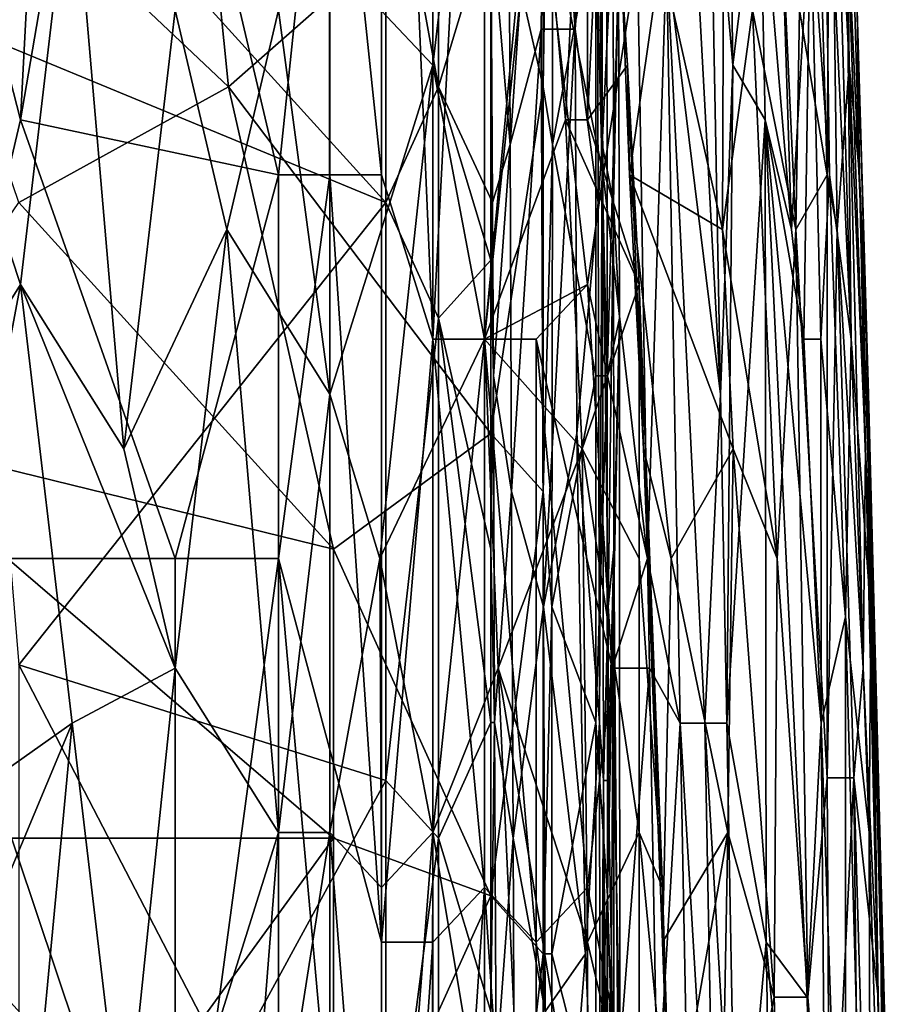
# Model space of a CAD drawing. Extents: x -0.375 to 0.375, y -0.309 to 0.309.
# Tile 153 of 226: x 0.24 to 0.276, y -0.061 to -0.021. Entities that reach past the tile are written whole.
import ezdxf

# ---------------------------------------------------------------- set-up
doc = ezdxf.new("R2010")
doc.units = 0

msp = doc.modelspace()

# ---------------------------------------------------------------- linework, layer by layer
for points in [[(0.256707, -0.033848, 0.446099), (0.254602, 0.015376, 0.445634), (0.256707, 0.022088, 0.446186)], [(0.256707, -0.033848, 0.446099), (0.256707, 0.022088, 0.446186), (0.258811, 0.006426, 0.446942)], [(0.23987, -0.024899, 0.444661), (0.233556, -0.000287, 0.444595), (0.241974, 0.015376, 0.444678)], [(0.23987, -0.024899, 0.444661), (0.241974, 0.015376, 0.444678), (0.244079, -0.000287, 0.444739)], [(0.254602, -0.027136, 0.445601), (0.252498, -0.006999, 0.445255), (0.254602, 0.015376, 0.445634)], [(0.254602, -0.027136, 0.445601), (0.254602, 0.015376, 0.445634), (0.256707, -0.033848, 0.446099)], [(0.261211, -0.023549, 0.354463), (0.259069, -0.014114, 0.354035), (0.261211, 0.007113, 0.354448)], [(0.261211, -0.023549, 0.354463), (0.261211, 0.007113, 0.354448), (0.261606, 0.002396, 0.354816)], [(0.258811, -0.033848, 0.446803), (0.256707, -0.033848, 0.446099), (0.258811, 0.006426, 0.446942)], [(0.258811, -0.033848, 0.446803), (0.258811, 0.006426, 0.446942), (0.260916, -0.013711, 0.448143)], [(0.270039, -0.013711, 0.463954), (0.270205, 0.006426, 0.46589), (0.271347, -0.029373, 0.467826)], [(0.271347, -0.029373, 0.467826), (0.270205, 0.006426, 0.46589), (0.272114, -0.015949, 0.473633)], [(0.273701, -0.022661, 0.510411), (0.272845, 0.006426, 0.508475), (0.272924, -0.006999, 0.512346)], [(0.273481, -0.004761, 0.504604), (0.272845, 0.006426, 0.508475), (0.273701, -0.022661, 0.510411)], [(0.261587, -0.025907, 0.354816), (0.261211, -0.023549, 0.354463), (0.261606, 0.002396, 0.354816)], [(0.262514, -0.02119, 0.405209), (0.262119, 0.002396, 0.409085), (0.261325, -0.00468, 0.420714)], [(0.261606, 0.002396, 0.354816), (0.263352, -0.016473, 0.357379), (0.261587, -0.025907, 0.354816)], [(0.26339, -0.009397, 0.39358), (0.262119, 0.002396, 0.409085), (0.262514, -0.02119, 0.405209)], [(0.272642, -0.009236, 0.47944), (0.272748, 0.001951, 0.485247), (0.273782, -0.033848, 0.485247)], [(0.273782, -0.033848, 0.485247), (0.272748, 0.001951, 0.485247), (0.273588, -0.015949, 0.491054)], [(0.235661, -0.042798, 0.444602), (0.233556, -0.000287, 0.444595), (0.23987, -0.024899, 0.444661)], [(0.23987, -0.024899, 0.444661), (0.244079, -0.000287, 0.444739), (0.250393, -0.027136, 0.445072)], [(0.250393, -0.027136, 0.445072), (0.244079, -0.000287, 0.444739), (0.252498, -0.006999, 0.445255)], [(0.267977, -0.011474, 0.458147), (0.268611, -0.000287, 0.460083), (0.26895, -0.022661, 0.460083)], [(0.26895, -0.022661, 0.460083), (0.268611, -0.000287, 0.460083), (0.270039, -0.013711, 0.463954)], [(0.272802, -0.027136, 0.518153), (0.272026, -0.000287, 0.516218), (0.271672, -0.020424, 0.522025)], [(0.272924, -0.006999, 0.512346), (0.272026, -0.000287, 0.516218), (0.272802, -0.027136, 0.518153)], [(0.248362, -0.023549, 0.354142), (0.233371, -0.009397, 0.354238), (0.24622, -0.002322, 0.354155)], [(0.248362, -0.023549, 0.354142), (0.24622, -0.002322, 0.354155), (0.259069, -0.014114, 0.354035)], [(0.256707, -0.022661, 0.548109), (0.258811, -0.004761, 0.544922), (0.256707, -0.006999, 0.546998)], [(0.258811, -0.004761, 0.544922), (0.256707, -0.022661, 0.548109), (0.258811, -0.033848, 0.547035)], [(0.260916, -0.011474, 0.543231), (0.258811, -0.004761, 0.544922), (0.258811, -0.033848, 0.547035)], [(0.259857, -0.025907, 0.443972), (0.259767, -0.00468, 0.443972), (0.259069, -0.016473, 0.447879)], [(0.261325, -0.00468, 0.420714), (0.259767, -0.00468, 0.443972), (0.259857, -0.025907, 0.443972)], [(0.261117, -0.02119, 0.424591), (0.261325, -0.00468, 0.420714), (0.259857, -0.025907, 0.443972)], [(0.262514, -0.02119, 0.405209), (0.261325, -0.00468, 0.420714), (0.261117, -0.02119, 0.424591)], [(0.273481, -0.004761, 0.504604), (0.273701, -0.022661, 0.510411), (0.274124, -0.027136, 0.506539)], [(0.273481, -0.004761, 0.504604), (0.274124, -0.027136, 0.506539), (0.274025, -0.020424, 0.500732)], [(0.244079, -0.016473, 0.449758), (0.237654, -0.007039, 0.449758), (0.237654, -0.02119, 0.449765)], [(0.250393, -0.027136, 0.445072), (0.252498, -0.006999, 0.445255), (0.252498, -0.027136, 0.44528)], [(0.256707, -0.022661, 0.548109), (0.256707, -0.006999, 0.546998), (0.252484, -0.018186, 0.55106)], [(0.252498, -0.027136, 0.44528), (0.252498, -0.006999, 0.445255), (0.254602, -0.027136, 0.445601)], [(0.256928, -0.023549, 0.449644), (0.256928, -0.007039, 0.449604), (0.254786, -0.011756, 0.449794)], [(0.256928, -0.023549, 0.449644), (0.259069, -0.016473, 0.447879), (0.256928, -0.007039, 0.449604)], [(0.260916, -0.011474, 0.543231), (0.262112, -0.024899, 0.543317), (0.263021, -0.006999, 0.541895)], [(0.263021, -0.006999, 0.541895), (0.262112, -0.024899, 0.543317), (0.263021, -0.024899, 0.542777)], [(0.263021, -0.024899, 0.542777), (0.263758, -0.009236, 0.541381), (0.263021, -0.006999, 0.541895)], [(0.273212, -0.029373, 0.516218), (0.272924, -0.006999, 0.512346), (0.272802, -0.027136, 0.518153)], [(0.273701, -0.022661, 0.510411), (0.272924, -0.006999, 0.512346), (0.273212, -0.029373, 0.516218)], [(0.264648, -0.022661, 0.541381), (0.263758, -0.009236, 0.541381), (0.263021, -0.024899, 0.542777)], [(0.264466, -0.020424, 0.539446), (0.263758, -0.009236, 0.541381), (0.264648, -0.022661, 0.541381)], [(0.272114, -0.015949, 0.473633), (0.272642, -0.009236, 0.47944), (0.272892, -0.027136, 0.477504)], [(0.272892, -0.027136, 0.477504), (0.272642, -0.009236, 0.47944), (0.273782, -0.033848, 0.485247)], [(0.239795, -0.028266, 0.354153), (0.233371, -0.009397, 0.354238), (0.248362, -0.023549, 0.354142)], [(0.263449, -0.028266, 0.39358), (0.26339, -0.009397, 0.39358), (0.262514, -0.02119, 0.405209)], [(0.26362, -0.025907, 0.389703), (0.263598, -0.011756, 0.389703), (0.26339, -0.009397, 0.39358)], [(0.26362, -0.025907, 0.389703), (0.26339, -0.009397, 0.39358), (0.263449, -0.028266, 0.39358)], [(0.262112, -0.024899, 0.543317), (0.260916, -0.011474, 0.543231), (0.258811, -0.033848, 0.547035)], [(0.263427, -0.011474, 0.450405), (0.263657, -0.027136, 0.450405), (0.260916, -0.013711, 0.448143)], [(0.263657, -0.027136, 0.450405), (0.263427, -0.011474, 0.450405), (0.26505, -0.018186, 0.45234)], [(0.267116, -0.011474, 0.456212), (0.268448, -0.036086, 0.458147), (0.266234, -0.018186, 0.454276)], [(0.268448, -0.036086, 0.458147), (0.267116, -0.011474, 0.456212), (0.267977, -0.011474, 0.458147)], [(0.268448, -0.036086, 0.458147), (0.267977, -0.011474, 0.458147), (0.26895, -0.022661, 0.460083)], [(0.271518, -0.029373, 0.52396), (0.270685, -0.011474, 0.52396), (0.269756, -0.020424, 0.527832)], [(0.270685, -0.011474, 0.52396), (0.271518, -0.029373, 0.52396), (0.271672, -0.020424, 0.522025)], [(0.254786, -0.028266, 0.449802), (0.254786, -0.011756, 0.449794), (0.244079, -0.016473, 0.449758)], [(0.254786, -0.028266, 0.449802), (0.256928, -0.023549, 0.449644), (0.254786, -0.011756, 0.449794)], [(0.263818, -0.035342, 0.358692), (0.263352, -0.016473, 0.357379), (0.26381, -0.011756, 0.358692)], [(0.264064, -0.016473, 0.366445), (0.263598, -0.011756, 0.389703), (0.26362, -0.025907, 0.389703)], [(0.263818, -0.035342, 0.358692), (0.26381, -0.011756, 0.358692), (0.264279, -0.018832, 0.362569)], [(0.23987, -0.031611, 0.558048), (0.241974, -0.013711, 0.556116), (0.236162, -0.020424, 0.558802)], [(0.23987, -0.031611, 0.558048), (0.244079, -0.038323, 0.556684), (0.241974, -0.013711, 0.556116)], [(0.244079, -0.038323, 0.556684), (0.246184, -0.020424, 0.554732), (0.241974, -0.013711, 0.556116)], [(0.263021, -0.031611, 0.449672), (0.258811, -0.033848, 0.446803), (0.260916, -0.013711, 0.448143)], [(0.260916, -0.013711, 0.448143), (0.263657, -0.027136, 0.450405), (0.263021, -0.031611, 0.449672)], [(0.268531, -0.029373, 0.531703), (0.268587, -0.013711, 0.529767), (0.266006, -0.018186, 0.535574)], [(0.268587, -0.013711, 0.529767), (0.268531, -0.029373, 0.531703), (0.269756, -0.020424, 0.527832)], [(0.270039, -0.013711, 0.463954), (0.270275, -0.024899, 0.463954), (0.26895, -0.022661, 0.460083)], [(0.270275, -0.024899, 0.463954), (0.270039, -0.013711, 0.463954), (0.271347, -0.029373, 0.467826)], [(0.259069, -0.0377, 0.354032), (0.248362, -0.023549, 0.354142), (0.259069, -0.014114, 0.354035)], [(0.259069, -0.0377, 0.354032), (0.259069, -0.014114, 0.354035), (0.261211, -0.023549, 0.354463)], [(0.271347, -0.029373, 0.467826), (0.272114, -0.015949, 0.473633), (0.271842, -0.033848, 0.469761)], [(0.271842, -0.033848, 0.469761), (0.272114, -0.015949, 0.473633), (0.272545, -0.033848, 0.473633)], [(0.272114, -0.015949, 0.473633), (0.272892, -0.027136, 0.477504), (0.272545, -0.033848, 0.473633)], [(0.27441, -0.033848, 0.498797), (0.273588, -0.015949, 0.491054), (0.274025, -0.020424, 0.500732)], [(0.273588, -0.015949, 0.491054), (0.27441, -0.033848, 0.498797), (0.274576, -0.045036, 0.494925)], [(0.273782, -0.033848, 0.485247), (0.273588, -0.015949, 0.491054), (0.274576, -0.045036, 0.494925)], [(0.237654, -0.02119, 0.449765), (0.254786, -0.028266, 0.449802), (0.244079, -0.016473, 0.449758)], [(0.259138, -0.028266, 0.447849), (0.259069, -0.016473, 0.447879), (0.256928, -0.023549, 0.449644)], [(0.259857, -0.025907, 0.443972), (0.259069, -0.016473, 0.447879), (0.259138, -0.028266, 0.447849)], [(0.263352, -0.016473, 0.357379), (0.263352, -0.035342, 0.357355), (0.261587, -0.025907, 0.354816)], [(0.263352, -0.035342, 0.357355), (0.263352, -0.016473, 0.357379), (0.263818, -0.035342, 0.358692)], [(0.264082, -0.028266, 0.366445), (0.264064, -0.016473, 0.366445), (0.26362, -0.025907, 0.389703)], [(0.264279, -0.018832, 0.362569), (0.264064, -0.016473, 0.366445), (0.264082, -0.028266, 0.366445)], [(0.252498, -0.036086, 0.552168), (0.252484, -0.018186, 0.55106), (0.250393, -0.020424, 0.552572)], [(0.252484, -0.018186, 0.55106), (0.252498, -0.036086, 0.552168), (0.256707, -0.022661, 0.548109)], [(0.265469, -0.042798, 0.45234), (0.263657, -0.027136, 0.450405), (0.26505, -0.018186, 0.45234)], [(0.264466, -0.020424, 0.539446), (0.264724, -0.027136, 0.539446), (0.266006, -0.018186, 0.535574)], [(0.268531, -0.029373, 0.531703), (0.266006, -0.018186, 0.535574), (0.264724, -0.027136, 0.539446)], [(0.265469, -0.042798, 0.45234), (0.26505, -0.018186, 0.45234), (0.266234, -0.018186, 0.454276)], [(0.265469, -0.042798, 0.45234), (0.266234, -0.018186, 0.454276), (0.2668, -0.049511, 0.454276)], [(0.267809, -0.049511, 0.456212), (0.266234, -0.018186, 0.454276), (0.268448, -0.036086, 0.458147)], [(0.266234, -0.018186, 0.454276), (0.267809, -0.049511, 0.456212), (0.2668, -0.049511, 0.454276)], [(0.263818, -0.035342, 0.358692), (0.264279, -0.018832, 0.362569), (0.264315, -0.032983, 0.362569)], [(0.264315, -0.032983, 0.362569), (0.264279, -0.018832, 0.362569), (0.264082, -0.028266, 0.366445)], [(0.235661, -0.038323, 0.560024), (0.23987, -0.031611, 0.558048), (0.236162, -0.020424, 0.558802)], [(0.244079, -0.038323, 0.556684), (0.248288, -0.029373, 0.554241), (0.246184, -0.020424, 0.554732)], [(0.248288, -0.029373, 0.554241), (0.250393, -0.020424, 0.552572), (0.246184, -0.020424, 0.554732)], [(0.250393, -0.020424, 0.552572), (0.248288, -0.029373, 0.554241), (0.252498, -0.036086, 0.552168)], [(0.264724, -0.027136, 0.539446), (0.264466, -0.020424, 0.539446), (0.264648, -0.022661, 0.541381)], [(0.270757, -0.042798, 0.527832), (0.269756, -0.020424, 0.527832), (0.268531, -0.029373, 0.531703)], [(0.271518, -0.029373, 0.52396), (0.269756, -0.020424, 0.527832), (0.270757, -0.042798, 0.527832)], [(0.272802, -0.027136, 0.518153), (0.271672, -0.020424, 0.522025), (0.271518, -0.029373, 0.52396)], [(0.274491, -0.036086, 0.502668), (0.274025, -0.020424, 0.500732), (0.274124, -0.027136, 0.506539)], [(0.27441, -0.033848, 0.498797), (0.274025, -0.020424, 0.500732), (0.274491, -0.036086, 0.502668)], [(0.239795, -0.047134, 0.449794), (0.254786, -0.028266, 0.449802), (0.237654, -0.02119, 0.449765)], [(0.261117, -0.02119, 0.424591), (0.259857, -0.025907, 0.443972), (0.259917, -0.040059, 0.443972)], [(0.261222, -0.044776, 0.424591), (0.261117, -0.02119, 0.424591), (0.259917, -0.040059, 0.443972)], [(0.261222, -0.044776, 0.424591), (0.262514, -0.02119, 0.405209), (0.261117, -0.02119, 0.424591)], [(0.262579, -0.0377, 0.405209), (0.262514, -0.02119, 0.405209), (0.261222, -0.044776, 0.424591)], [(0.262579, -0.0377, 0.405209), (0.263449, -0.028266, 0.39358), (0.262514, -0.02119, 0.405209)], [(0.256707, -0.022661, 0.548109), (0.252498, -0.036086, 0.552168), (0.254535, -0.042798, 0.55106)], [(0.256707, -0.022661, 0.548109), (0.254535, -0.042798, 0.55106), (0.258811, -0.033848, 0.547035)], [(0.265125, -0.031611, 0.541406), (0.264648, -0.022661, 0.541381), (0.263021, -0.024899, 0.542777)], [(0.265302, -0.038323, 0.539446), (0.264724, -0.027136, 0.539446), (0.264648, -0.022661, 0.541381)], [(0.265302, -0.038323, 0.539446), (0.264648, -0.022661, 0.541381), (0.265125, -0.031611, 0.541406)], [(0.268448, -0.036086, 0.458147), (0.26895, -0.022661, 0.460083), (0.268704, -0.049511, 0.458147)], [(0.270275, -0.024899, 0.463954), (0.268704, -0.049511, 0.458147), (0.26895, -0.022661, 0.460083)], [(0.274272, -0.047273, 0.512346), (0.273701, -0.022661, 0.510411), (0.273212, -0.029373, 0.516218)], [(0.274364, -0.038323, 0.508475), (0.273701, -0.022661, 0.510411), (0.274272, -0.047273, 0.512346)], [(0.274124, -0.027136, 0.506539), (0.273701, -0.022661, 0.510411), (0.274364, -0.038323, 0.508475)], [(0.239795, -0.028266, 0.354153), (0.248362, -0.023549, 0.354142), (0.252645, -0.042417, 0.354116)], [(0.259069, -0.0377, 0.354032), (0.252645, -0.042417, 0.354116), (0.248362, -0.023549, 0.354142)], [(0.256928, -0.032983, 0.449652), (0.256928, -0.023549, 0.449644), (0.254786, -0.028266, 0.449802)], [(0.259069, -0.030624, 0.448021), (0.259138, -0.028266, 0.447849), (0.256928, -0.023549, 0.449644)], [(0.256928, -0.032983, 0.449652), (0.259069, -0.030624, 0.448021), (0.256928, -0.023549, 0.449644)], [(0.261211, -0.040059, 0.354496), (0.259069, -0.0377, 0.354032), (0.261211, -0.023549, 0.354463)], [(0.261211, -0.040059, 0.354496), (0.261211, -0.023549, 0.354463), (0.261587, -0.025907, 0.354816)], [(0.235661, -0.042798, 0.444602), (0.23987, -0.024899, 0.444661), (0.246184, -0.042798, 0.444826)], [(0.246184, -0.042798, 0.444826), (0.23987, -0.024899, 0.444661), (0.250393, -0.027136, 0.445072)], [(0.262112, -0.024899, 0.543317), (0.258811, -0.033848, 0.547035), (0.262792, -0.038323, 0.543317)], [(0.263021, -0.024899, 0.542777), (0.262112, -0.024899, 0.543317), (0.265125, -0.031611, 0.541406)], [(0.262112, -0.024899, 0.543317), (0.262792, -0.038323, 0.543317), (0.265125, -0.031611, 0.541406)], [(0.270312, -0.05846, 0.462019), (0.268704, -0.049511, 0.458147), (0.270275, -0.024899, 0.463954)], [(0.272557, -0.049511, 0.471697), (0.270275, -0.024899, 0.463954), (0.271842, -0.033848, 0.469761)], [(0.270275, -0.024899, 0.463954), (0.271347, -0.029373, 0.467826), (0.271842, -0.033848, 0.469761)], [(0.271982, -0.060698, 0.467826), (0.270275, -0.024899, 0.463954), (0.272557, -0.049511, 0.471697)], [(0.270312, -0.05846, 0.462019), (0.270275, -0.024899, 0.463954), (0.271982, -0.060698, 0.467826)], [(0.259857, -0.025907, 0.443972), (0.259138, -0.028266, 0.447849), (0.259176, -0.035342, 0.447849)], [(0.259917, -0.040059, 0.443972), (0.259857, -0.025907, 0.443972), (0.259176, -0.035342, 0.447849)], [(0.261564, -0.044776, 0.354816), (0.261211, -0.040059, 0.354496), (0.261587, -0.025907, 0.354816)], [(0.261587, -0.025907, 0.354816), (0.263352, -0.035342, 0.357355), (0.261564, -0.044776, 0.354816)], [(0.26362, -0.025907, 0.389703), (0.263449, -0.028266, 0.39358), (0.26351, -0.049493, 0.39358)], [(0.263662, -0.051852, 0.389703), (0.26362, -0.025907, 0.389703), (0.26351, -0.049493, 0.39358)], [(0.263857, -0.044776, 0.378074), (0.264082, -0.028266, 0.366445), (0.26362, -0.025907, 0.389703)], [(0.263857, -0.044776, 0.378074), (0.26362, -0.025907, 0.389703), (0.263662, -0.051852, 0.389703)], [(0.246184, -0.042798, 0.444826), (0.250393, -0.027136, 0.445072), (0.250393, -0.042798, 0.445092)], [(0.250393, -0.042798, 0.445092), (0.250393, -0.027136, 0.445072), (0.252498, -0.027136, 0.44528)], [(0.250393, -0.042798, 0.445092), (0.252498, -0.027136, 0.44528), (0.254602, -0.05846, 0.445603)], [(0.254602, -0.05846, 0.445603), (0.252498, -0.027136, 0.44528), (0.254602, -0.027136, 0.445601)], [(0.254602, -0.05846, 0.445603), (0.254602, -0.027136, 0.445601), (0.256707, -0.033848, 0.446099)], [(0.263657, -0.027136, 0.450405), (0.265469, -0.042798, 0.45234), (0.263021, -0.031611, 0.449672)], [(0.268956, -0.038323, 0.531703), (0.268531, -0.029373, 0.531703), (0.264724, -0.027136, 0.539446)], [(0.264724, -0.027136, 0.539446), (0.265302, -0.038323, 0.539446), (0.266426, -0.042798, 0.53751)], [(0.268956, -0.038323, 0.531703), (0.264724, -0.027136, 0.539446), (0.266426, -0.042798, 0.53751)], [(0.272802, -0.027136, 0.518153), (0.271518, -0.029373, 0.52396), (0.272804, -0.051748, 0.522025)], [(0.272545, -0.033848, 0.473633), (0.272892, -0.027136, 0.477504), (0.273544, -0.045179, 0.47944)], [(0.273212, -0.029373, 0.516218), (0.272802, -0.027136, 0.518153), (0.272804, -0.051748, 0.522025)], [(0.273544, -0.045179, 0.47944), (0.272892, -0.027136, 0.477504), (0.273782, -0.033848, 0.485247)], [(0.274652, -0.045036, 0.506539), (0.274124, -0.027136, 0.506539), (0.274364, -0.038323, 0.508475)], [(0.274491, -0.036086, 0.502668), (0.274124, -0.027136, 0.506539), (0.274652, -0.045036, 0.506539)], [(0.233371, -0.0377, 0.354229), (0.239795, -0.028266, 0.354153), (0.252645, -0.042417, 0.354116)], [(0.239795, -0.047134, 0.449794), (0.254786, -0.051852, 0.449823), (0.254786, -0.028266, 0.449802)], [(0.254786, -0.051852, 0.449823), (0.256928, -0.032983, 0.449652), (0.254786, -0.028266, 0.449802)], [(0.259176, -0.035342, 0.447849), (0.259138, -0.028266, 0.447849), (0.259069, -0.030624, 0.448021)], [(0.262579, -0.0377, 0.405209), (0.26351, -0.049493, 0.39358), (0.263449, -0.028266, 0.39358)], [(0.264093, -0.042417, 0.366445), (0.264082, -0.028266, 0.366445), (0.263857, -0.044776, 0.378074)], [(0.264315, -0.032983, 0.362569), (0.264082, -0.028266, 0.366445), (0.264093, -0.042417, 0.366445)], [(0.246184, -0.047273, 0.556202), (0.248288, -0.029373, 0.554241), (0.244079, -0.038323, 0.556684)], [(0.246184, -0.047273, 0.556202), (0.250393, -0.053985, 0.554334), (0.248288, -0.029373, 0.554241)], [(0.250393, -0.053985, 0.554334), (0.252498, -0.036086, 0.552168), (0.248288, -0.029373, 0.554241)], [(0.270757, -0.042798, 0.527832), (0.268531, -0.029373, 0.531703), (0.268956, -0.038323, 0.531703)], [(0.272009, -0.060698, 0.525896), (0.271518, -0.029373, 0.52396), (0.270757, -0.042798, 0.527832)], [(0.272804, -0.051748, 0.522025), (0.271518, -0.029373, 0.52396), (0.272009, -0.060698, 0.525896)], [(0.273885, -0.051748, 0.516218), (0.273212, -0.029373, 0.516218), (0.272804, -0.051748, 0.522025)], [(0.273212, -0.029373, 0.516218), (0.273885, -0.051748, 0.516218), (0.274272, -0.047273, 0.512346)], [(0.259069, -0.042417, 0.448115), (0.259069, -0.030624, 0.448021), (0.256928, -0.032983, 0.449652)], [(0.259069, -0.042417, 0.448115), (0.259176, -0.035342, 0.447849), (0.259069, -0.030624, 0.448021)], [(0.235661, -0.053985, 0.560917), (0.23987, -0.031611, 0.558048), (0.235661, -0.038323, 0.560024)], [(0.23987, -0.031611, 0.558048), (0.235661, -0.053985, 0.560917), (0.241974, -0.049511, 0.558181)], [(0.246184, -0.047273, 0.556202), (0.244079, -0.038323, 0.556684), (0.23987, -0.031611, 0.558048)], [(0.241974, -0.049511, 0.558181), (0.246184, -0.047273, 0.556202), (0.23987, -0.031611, 0.558048)], [(0.260916, -0.033848, 0.447975), (0.258811, -0.033848, 0.446803), (0.263021, -0.031611, 0.449672)], [(0.264017, -0.047273, 0.450405), (0.260916, -0.033848, 0.447975), (0.263021, -0.031611, 0.449672)], [(0.265125, -0.042798, 0.542205), (0.265125, -0.031611, 0.541406), (0.262792, -0.038323, 0.543317)], [(0.263021, -0.031611, 0.449672), (0.265469, -0.042798, 0.45234), (0.264017, -0.047273, 0.450405)], [(0.265125, -0.042798, 0.542205), (0.266074, -0.056223, 0.541381), (0.265125, -0.031611, 0.541406)], [(0.265302, -0.038323, 0.539446), (0.265125, -0.031611, 0.541406), (0.266074, -0.056223, 0.541381)], [(0.256928, -0.05421, 0.449684), (0.256928, -0.032983, 0.449652), (0.254786, -0.051852, 0.449823)], [(0.259069, -0.049493, 0.448158), (0.259069, -0.042417, 0.448115), (0.256928, -0.032983, 0.449652)], [(0.256928, -0.05421, 0.449684), (0.259069, -0.049493, 0.448158), (0.256928, -0.032983, 0.449652)], [(0.263834, -0.056569, 0.358692), (0.263818, -0.035342, 0.358692), (0.264315, -0.032983, 0.362569)], [(0.263834, -0.056569, 0.358692), (0.264315, -0.032983, 0.362569), (0.264332, -0.073079, 0.362569)], [(0.264332, -0.073079, 0.362569), (0.264315, -0.032983, 0.362569), (0.264093, -0.042417, 0.366445)], [(0.256707, -0.053985, 0.549897), (0.258811, -0.033848, 0.547035), (0.254535, -0.042798, 0.55106)], [(0.256707, -0.05846, 0.446042), (0.254602, -0.05846, 0.445603), (0.256707, -0.033848, 0.446099)], [(0.256707, -0.053985, 0.549897), (0.259364, -0.047273, 0.547188), (0.258811, -0.033848, 0.547035)], [(0.258811, -0.033848, 0.446803), (0.258811, -0.056223, 0.4467), (0.256707, -0.033848, 0.446099)], [(0.258811, -0.056223, 0.4467), (0.256707, -0.05846, 0.446042), (0.256707, -0.033848, 0.446099)], [(0.260916, -0.05846, 0.447741), (0.258811, -0.033848, 0.446803), (0.260916, -0.033848, 0.447975)], [(0.258811, -0.056223, 0.4467), (0.258811, -0.033848, 0.446803), (0.260916, -0.05846, 0.447741)], [(0.258811, -0.033848, 0.547035), (0.259364, -0.047273, 0.547188), (0.262792, -0.038323, 0.543317)], [(0.263021, -0.056223, 0.449251), (0.260916, -0.05846, 0.447741), (0.260916, -0.033848, 0.447975)], [(0.263021, -0.056223, 0.449251), (0.260916, -0.033848, 0.447975), (0.264017, -0.047273, 0.450405)], [(0.271842, -0.033848, 0.469761), (0.272545, -0.033848, 0.473633), (0.272557, -0.049511, 0.471697)], [(0.272557, -0.049511, 0.471697), (0.272545, -0.033848, 0.473633), (0.273544, -0.045179, 0.47944)], [(0.273544, -0.045179, 0.47944), (0.273782, -0.033848, 0.485247), (0.27451, -0.053985, 0.489118)], [(0.273782, -0.033848, 0.485247), (0.274576, -0.045036, 0.494925), (0.27451, -0.053985, 0.489118)], [(0.27441, -0.033848, 0.498797), (0.274491, -0.036086, 0.502668), (0.274976, -0.056223, 0.498797)], [(0.274576, -0.045036, 0.494925), (0.27441, -0.033848, 0.498797), (0.274976, -0.056223, 0.498797)], [(0.259224, -0.049493, 0.447849), (0.259176, -0.035342, 0.447849), (0.259069, -0.042417, 0.448115)], [(0.259917, -0.040059, 0.443972), (0.259176, -0.035342, 0.447849), (0.259224, -0.049493, 0.447849)], [(0.263352, -0.035342, 0.357355), (0.263352, -0.049493, 0.35736), (0.261564, -0.044776, 0.354816)], [(0.263834, -0.056569, 0.358692), (0.263352, -0.049493, 0.35736), (0.263818, -0.035342, 0.358692)], [(0.263352, -0.049493, 0.35736), (0.263352, -0.035342, 0.357355), (0.263818, -0.035342, 0.358692)], [(0.250393, -0.053985, 0.554334), (0.252498, -0.053985, 0.553041), (0.252498, -0.036086, 0.552168)], [(0.254535, -0.042798, 0.55106), (0.252498, -0.036086, 0.552168), (0.252498, -0.053985, 0.553041)], [(0.267809, -0.049511, 0.456212), (0.268448, -0.036086, 0.458147), (0.268704, -0.049511, 0.458147)], [(0.27536, -0.069648, 0.502668), (0.274491, -0.036086, 0.502668), (0.274652, -0.045036, 0.506539)], [(0.274976, -0.056223, 0.498797), (0.274491, -0.036086, 0.502668), (0.27536, -0.069648, 0.502668)], [(0.252645, -0.05421, 0.354124), (0.233371, -0.0377, 0.354229), (0.252645, -0.042417, 0.354116)], [(0.233371, -0.05421, 0.354241), (0.233371, -0.0377, 0.354229), (0.252645, -0.05421, 0.354124)], [(0.259069, -0.056569, 0.354055), (0.252645, -0.042417, 0.354116), (0.259069, -0.0377, 0.354032)], [(0.259069, -0.056569, 0.354055), (0.259069, -0.0377, 0.354032), (0.261211, -0.040059, 0.354496)], [(0.262937, -0.058927, 0.401332), (0.262579, -0.0377, 0.405209), (0.261222, -0.044776, 0.424591)], [(0.26351, -0.049493, 0.39358), (0.262579, -0.0377, 0.405209), (0.262937, -0.058927, 0.401332)], [(0.262792, -0.038323, 0.543317), (0.259364, -0.047273, 0.547188), (0.263021, -0.05846, 0.544107)], [(0.265125, -0.053985, 0.542881), (0.265125, -0.042798, 0.542205), (0.262792, -0.038323, 0.543317)], [(0.262792, -0.038323, 0.543317), (0.263021, -0.05846, 0.544107), (0.265125, -0.053985, 0.542881)], [(0.266077, -0.05846, 0.539446), (0.265302, -0.038323, 0.539446), (0.266074, -0.056223, 0.541381)], [(0.266426, -0.042798, 0.53751), (0.265302, -0.038323, 0.539446), (0.266077, -0.05846, 0.539446)], [(0.268747, -0.053985, 0.533639), (0.268956, -0.038323, 0.531703), (0.266426, -0.042798, 0.53751)], [(0.270634, -0.060698, 0.529767), (0.268956, -0.038323, 0.531703), (0.268747, -0.053985, 0.533639)], [(0.270634, -0.060698, 0.529767), (0.270757, -0.042798, 0.527832), (0.268956, -0.038323, 0.531703)], [(0.274884, -0.060698, 0.510411), (0.274364, -0.038323, 0.508475), (0.274272, -0.047273, 0.512346)], [(0.274652, -0.045036, 0.506539), (0.274364, -0.038323, 0.508475), (0.274884, -0.060698, 0.510411)], [(0.261211, -0.058927, 0.354506), (0.259069, -0.056569, 0.354055), (0.261211, -0.040059, 0.354496)], [(0.259977, -0.05421, 0.443972), (0.259917, -0.040059, 0.443972), (0.259224, -0.049493, 0.447849)], [(0.259977, -0.05421, 0.443972), (0.261222, -0.044776, 0.424591), (0.259917, -0.040059, 0.443972)], [(0.261211, -0.058927, 0.354506), (0.261211, -0.040059, 0.354496), (0.261564, -0.044776, 0.354816)], [(0.252645, -0.05421, 0.354124), (0.252645, -0.042417, 0.354116), (0.259069, -0.056569, 0.354055)], [(0.259069, -0.049493, 0.448158), (0.259224, -0.049493, 0.447849), (0.259069, -0.042417, 0.448115)], [(0.263859, -0.051852, 0.378074), (0.264093, -0.042417, 0.366445), (0.263857, -0.044776, 0.378074)], [(0.264093, -0.042417, 0.366445), (0.263859, -0.051852, 0.378074), (0.263996, -0.058927, 0.370321)], [(0.264088, -0.066003, 0.366445), (0.264093, -0.042417, 0.366445), (0.263996, -0.058927, 0.370321)], [(0.264332, -0.073079, 0.362569), (0.264093, -0.042417, 0.366445), (0.264088, -0.066003, 0.366445)], [(0.246184, -0.074123, 0.444812), (0.235661, -0.042798, 0.444602), (0.246184, -0.042798, 0.444826)], [(0.237765, -0.06741, 0.444621), (0.235661, -0.042798, 0.444602), (0.246184, -0.074123, 0.444812)], [(0.246184, -0.074123, 0.444812), (0.250393, -0.042798, 0.445092), (0.250393, -0.07636, 0.445064)], [(0.246184, -0.074123, 0.444812), (0.246184, -0.042798, 0.444826), (0.250393, -0.042798, 0.445092)], [(0.254602, -0.089785, 0.445506), (0.250393, -0.042798, 0.445092), (0.254602, -0.05846, 0.445603)], [(0.250393, -0.07636, 0.445064), (0.250393, -0.042798, 0.445092), (0.254602, -0.089785, 0.445506)], [(0.254602, -0.056223, 0.551696), (0.254535, -0.042798, 0.55106), (0.252498, -0.053985, 0.553041)], [(0.254602, -0.056223, 0.551696), (0.256707, -0.053985, 0.549897), (0.254535, -0.042798, 0.55106)], [(0.265469, -0.042798, 0.45234), (0.265552, -0.047273, 0.45234), (0.264017, -0.047273, 0.450405)], [(0.265125, -0.053985, 0.542881), (0.266074, -0.056223, 0.541381), (0.265125, -0.042798, 0.542205)], [(0.265552, -0.047273, 0.45234), (0.265469, -0.042798, 0.45234), (0.2668, -0.049511, 0.454276)], [(0.266077, -0.05846, 0.539446), (0.268747, -0.053985, 0.533639), (0.266426, -0.042798, 0.53751)], [(0.270634, -0.060698, 0.529767), (0.272009, -0.060698, 0.525896), (0.270757, -0.042798, 0.527832)], [(0.261222, -0.044776, 0.424591), (0.259977, -0.05421, 0.443972), (0.261281, -0.061286, 0.424591)], [(0.261563, -0.058927, 0.354816), (0.261211, -0.058927, 0.354506), (0.261564, -0.044776, 0.354816)], [(0.262937, -0.058927, 0.401332), (0.261222, -0.044776, 0.424591), (0.261281, -0.061286, 0.424591)], [(0.261564, -0.044776, 0.354816), (0.263352, -0.049493, 0.35736), (0.261563, -0.058927, 0.354816)], [(0.263859, -0.051852, 0.378074), (0.263857, -0.044776, 0.378074), (0.263662, -0.051852, 0.389703)], [(0.272557, -0.049511, 0.471697), (0.273544, -0.045179, 0.47944), (0.273538, -0.078597, 0.473633)], [(0.273538, -0.078597, 0.473633), (0.273544, -0.045179, 0.47944), (0.2746, -0.083072, 0.481375)], [(0.2746, -0.083072, 0.481375), (0.273544, -0.045179, 0.47944), (0.27451, -0.053985, 0.489118)], [(0.27451, -0.053985, 0.489118), (0.274576, -0.045036, 0.494925), (0.275108, -0.074123, 0.491054)], [(0.275108, -0.074123, 0.491054), (0.274576, -0.045036, 0.494925), (0.274976, -0.056223, 0.498797)], [(0.275466, -0.078597, 0.508475), (0.274652, -0.045036, 0.506539), (0.274884, -0.060698, 0.510411)], [(0.27536, -0.069648, 0.502668), (0.274652, -0.045036, 0.506539), (0.275466, -0.078597, 0.508475)], [(0.248362, -0.063644, 0.449802), (0.254786, -0.051852, 0.449823), (0.239795, -0.047134, 0.449794)], [(0.239795, -0.063644, 0.449816), (0.248362, -0.063644, 0.449802), (0.239795, -0.047134, 0.449794)], [(0.244079, -0.06741, 0.558086), (0.246184, -0.047273, 0.556202), (0.241974, -0.049511, 0.558181)], [(0.244079, -0.06741, 0.558086), (0.246184, -0.06741, 0.557076), (0.246184, -0.047273, 0.556202)], [(0.246184, -0.06741, 0.557076), (0.250393, -0.053985, 0.554334), (0.246184, -0.047273, 0.556202)], [(0.260814, -0.078597, 0.547188), (0.259364, -0.047273, 0.547188), (0.256707, -0.053985, 0.549897)], [(0.259364, -0.047273, 0.547188), (0.263021, -0.069648, 0.544578), (0.263021, -0.05846, 0.544107)], [(0.260814, -0.078597, 0.547188), (0.263021, -0.069648, 0.544578), (0.259364, -0.047273, 0.547188)], [(0.264336, -0.062935, 0.450405), (0.263021, -0.056223, 0.449251), (0.264017, -0.047273, 0.450405)], [(0.265552, -0.047273, 0.45234), (0.264336, -0.062935, 0.450405), (0.264017, -0.047273, 0.450405)], [(0.265871, -0.065173, 0.45234), (0.264336, -0.062935, 0.450405), (0.265552, -0.047273, 0.45234)], [(0.265871, -0.065173, 0.45234), (0.265552, -0.047273, 0.45234), (0.2668, -0.049511, 0.454276)], [(0.274884, -0.060698, 0.510411), (0.274272, -0.047273, 0.512346), (0.273885, -0.051748, 0.516218)], [(0.233556, -0.069648, 0.562465), (0.241974, -0.049511, 0.558181), (0.235661, -0.053985, 0.560917)], [(0.23987, -0.071885, 0.560066), (0.241974, -0.049511, 0.558181), (0.233556, -0.069648, 0.562465)], [(0.23987, -0.071885, 0.560066), (0.244079, -0.06741, 0.558086), (0.241974, -0.049511, 0.558181)], [(0.259069, -0.061286, 0.448239), (0.259069, -0.049493, 0.448158), (0.256928, -0.05421, 0.449684)], [(0.259069, -0.061286, 0.448239), (0.259224, -0.049493, 0.447849), (0.259069, -0.049493, 0.448158)], [(0.259283, -0.063644, 0.447849), (0.259224, -0.049493, 0.447849), (0.259069, -0.061286, 0.448239)], [(0.259977, -0.05421, 0.443972), (0.259224, -0.049493, 0.447849), (0.259283, -0.063644, 0.447849)], [(0.263352, -0.049493, 0.35736), (0.263352, -0.066003, 0.3574), (0.261563, -0.058927, 0.354816)], [(0.263534, -0.073079, 0.39358), (0.26351, -0.049493, 0.39358), (0.262937, -0.058927, 0.401332)], [(0.263352, -0.066003, 0.3574), (0.263352, -0.049493, 0.35736), (0.263834, -0.056569, 0.358692)], [(0.263662, -0.051852, 0.389703), (0.26351, -0.049493, 0.39358), (0.263534, -0.073079, 0.39358)], [(0.265871, -0.065173, 0.45234), (0.2668, -0.049511, 0.454276), (0.267095, -0.065173, 0.454276)], [(0.268265, -0.074123, 0.456212), (0.2668, -0.049511, 0.454276), (0.267809, -0.049511, 0.456212)], [(0.2668, -0.049511, 0.454276), (0.268265, -0.074123, 0.456212), (0.267095, -0.065173, 0.454276)], [(0.267809, -0.049511, 0.456212), (0.268704, -0.049511, 0.458147), (0.269112, -0.071885, 0.458147)], [(0.268265, -0.074123, 0.456212), (0.267809, -0.049511, 0.456212), (0.269112, -0.071885, 0.458147)], [(0.268704, -0.049511, 0.458147), (0.270312, -0.05846, 0.462019), (0.269112, -0.071885, 0.458147)], [(0.271982, -0.060698, 0.467826), (0.272557, -0.049511, 0.471697), (0.272826, -0.080835, 0.469761)], [(0.272826, -0.080835, 0.469761), (0.272557, -0.049511, 0.471697), (0.273538, -0.078597, 0.473633)], [(0.272913, -0.071885, 0.52396), (0.272804, -0.051748, 0.522025), (0.272009, -0.060698, 0.525896)], [(0.272913, -0.071885, 0.52396), (0.273885, -0.051748, 0.516218), (0.272804, -0.051748, 0.522025)], [(0.274275, -0.087547, 0.520089), (0.273885, -0.051748, 0.516218), (0.272913, -0.071885, 0.52396)], [(0.274884, -0.060698, 0.510411), (0.273885, -0.051748, 0.516218), (0.274865, -0.08531, 0.516218)], [(0.274865, -0.08531, 0.516218), (0.273885, -0.051748, 0.516218), (0.274275, -0.087547, 0.520089)], [(0.248362, -0.063644, 0.449802), (0.254786, -0.07072, 0.44983), (0.254786, -0.051852, 0.449823)], [(0.254786, -0.07072, 0.44983), (0.256928, -0.05421, 0.449684), (0.254786, -0.051852, 0.449823)], [(0.263672, -0.07072, 0.389703), (0.263662, -0.051852, 0.389703), (0.263534, -0.073079, 0.39358)], [(0.263859, -0.051852, 0.378074), (0.263662, -0.051852, 0.389703), (0.263782, -0.066003, 0.38195)], [(0.263782, -0.066003, 0.38195), (0.263662, -0.051852, 0.389703), (0.263672, -0.07072, 0.389703)], [(0.263996, -0.058927, 0.370321), (0.263859, -0.051852, 0.378074), (0.263782, -0.066003, 0.38195)], [(0.229088, -0.068362, 0.354325), (0.233371, -0.05421, 0.354241), (0.244079, -0.066003, 0.354189)], [(0.233371, -0.05421, 0.354241), (0.252645, -0.05421, 0.354124), (0.244079, -0.066003, 0.354189)], [(0.252645, -0.07072, 0.354139), (0.244079, -0.066003, 0.354189), (0.252645, -0.05421, 0.354124)], [(0.250393, -0.053985, 0.554334), (0.246184, -0.06741, 0.557076), (0.248288, -0.080835, 0.55646)], [(0.248288, -0.080835, 0.55646), (0.252498, -0.053985, 0.553041), (0.250393, -0.053985, 0.554334)], [(0.252498, -0.083072, 0.554143), (0.252498, -0.053985, 0.553041), (0.248288, -0.080835, 0.55646)], [(0.252498, -0.053985, 0.553041), (0.254602, -0.080835, 0.55264), (0.254602, -0.056223, 0.551696)], [(0.252498, -0.083072, 0.554143), (0.254602, -0.080835, 0.55264), (0.252498, -0.053985, 0.553041)], [(0.252645, -0.07072, 0.354139), (0.252645, -0.05421, 0.354124), (0.259069, -0.056569, 0.354055)], [(0.254602, -0.080835, 0.55264), (0.256707, -0.053985, 0.549897), (0.254602, -0.056223, 0.551696)], [(0.25665, -0.080835, 0.55106), (0.256707, -0.053985, 0.549897), (0.254602, -0.080835, 0.55264)], [(0.256928, -0.075437, 0.449714), (0.256928, -0.05421, 0.449684), (0.254786, -0.07072, 0.44983)], [(0.25665, -0.080835, 0.55106), (0.260814, -0.078597, 0.547188), (0.256707, -0.053985, 0.549897)], [(0.256928, -0.075437, 0.449714), (0.259069, -0.061286, 0.448239), (0.256928, -0.05421, 0.449684)], [(0.260042, -0.07072, 0.443972), (0.259977, -0.05421, 0.443972), (0.259283, -0.063644, 0.447849)], [(0.261281, -0.061286, 0.424591), (0.259977, -0.05421, 0.443972), (0.260042, -0.07072, 0.443972)], [(0.265125, -0.053985, 0.542881), (0.263021, -0.05846, 0.544107), (0.265125, -0.06741, 0.543329)], [(0.265125, -0.06741, 0.543329), (0.266413, -0.06741, 0.541381), (0.265125, -0.053985, 0.542881)], [(0.266413, -0.06741, 0.541381), (0.266074, -0.056223, 0.541381), (0.265125, -0.053985, 0.542881)], [(0.268747, -0.053985, 0.533639), (0.266077, -0.05846, 0.539446), (0.266407, -0.06741, 0.539446)], [(0.268413, -0.071885, 0.535574), (0.268747, -0.053985, 0.533639), (0.266407, -0.06741, 0.539446)], [(0.270634, -0.060698, 0.529767), (0.268747, -0.053985, 0.533639), (0.268413, -0.071885, 0.535574)], [(0.2746, -0.083072, 0.481375), (0.27451, -0.053985, 0.489118), (0.275108, -0.074123, 0.491054)], [(0.256707, -0.087547, 0.445921), (0.256707, -0.05846, 0.446042), (0.258811, -0.056223, 0.4467)], [(0.258811, -0.089785, 0.446497), (0.256707, -0.087547, 0.445921), (0.258811, -0.056223, 0.4467)], [(0.260916, -0.087547, 0.447451), (0.258811, -0.056223, 0.4467), (0.260916, -0.05846, 0.447741)], [(0.258811, -0.089785, 0.446497), (0.258811, -0.056223, 0.4467), (0.260916, -0.087547, 0.447451)], [(0.263021, -0.074123, 0.448988), (0.260916, -0.05846, 0.447741), (0.263021, -0.056223, 0.449251)], [(0.263021, -0.074123, 0.448988), (0.263021, -0.056223, 0.449251), (0.264336, -0.062935, 0.450405)], [(0.266077, -0.05846, 0.539446), (0.266074, -0.056223, 0.541381), (0.266413, -0.06741, 0.541381)], [(0.274976, -0.056223, 0.498797), (0.27536, -0.069648, 0.502668), (0.275582, -0.080835, 0.498797)], [(0.275108, -0.074123, 0.491054), (0.274976, -0.056223, 0.498797), (0.275582, -0.080835, 0.498797)], [(0.259069, -0.077796, 0.354038), (0.252645, -0.07072, 0.354139), (0.259069, -0.056569, 0.354055)], [(0.259069, -0.077796, 0.354038), (0.259069, -0.056569, 0.354055), (0.261211, -0.058927, 0.354506)], [(0.263817, -0.066003, 0.358692), (0.263352, -0.066003, 0.3574), (0.263834, -0.056569, 0.358692)], [(0.263817, -0.066003, 0.358692), (0.263834, -0.056569, 0.358692), (0.264332, -0.073079, 0.362569)], [(0.254602, -0.089785, 0.445506), (0.254602, -0.05846, 0.445603), (0.256707, -0.05846, 0.446042)], [(0.256707, -0.087547, 0.445921), (0.254602, -0.089785, 0.445506), (0.256707, -0.05846, 0.446042)], [(0.260916, -0.05846, 0.447741), (0.263021, -0.074123, 0.448988), (0.260916, -0.087547, 0.447451)], [(0.263021, -0.05846, 0.544107), (0.263021, -0.069648, 0.544578), (0.265125, -0.06741, 0.543329)], [(0.266407, -0.06741, 0.539446), (0.266077, -0.05846, 0.539446), (0.266413, -0.06741, 0.541381)], [(0.269112, -0.071885, 0.458147), (0.270312, -0.05846, 0.462019), (0.270615, -0.07636, 0.462019)], [(0.272355, -0.080835, 0.467826), (0.270312, -0.05846, 0.462019), (0.271982, -0.060698, 0.467826)], [(0.270312, -0.05846, 0.462019), (0.272355, -0.080835, 0.467826), (0.270615, -0.07636, 0.462019)], [(0.261211, -0.077796, 0.354513), (0.259069, -0.077796, 0.354038), (0.261211, -0.058927, 0.354506)], [(0.261554, -0.068362, 0.354816), (0.261211, -0.058927, 0.354506), (0.261563, -0.058927, 0.354816)], [(0.261211, -0.077796, 0.354513), (0.261211, -0.058927, 0.354506), (0.261554, -0.068362, 0.354816)], [(0.26238, -0.066003, 0.409085), (0.262937, -0.058927, 0.401332), (0.261281, -0.061286, 0.424591)], [(0.261563, -0.058927, 0.354816), (0.263352, -0.066003, 0.3574), (0.261554, -0.068362, 0.354816)], [(0.263534, -0.073079, 0.39358), (0.262937, -0.058927, 0.401332), (0.26238, -0.066003, 0.409085)], [(0.264088, -0.066003, 0.366445), (0.263996, -0.058927, 0.370321), (0.263782, -0.066003, 0.38195)], [(0.2715, -0.087547, 0.529767), (0.270634, -0.060698, 0.529767), (0.268413, -0.071885, 0.535574)], [(0.270634, -0.060698, 0.529767), (0.2715, -0.087547, 0.529767), (0.272009, -0.060698, 0.525896)], [(0.27301, -0.092022, 0.525896), (0.272009, -0.060698, 0.525896), (0.2715, -0.087547, 0.529767)], [(0.272355, -0.080835, 0.467826), (0.271982, -0.060698, 0.467826), (0.272826, -0.080835, 0.469761)], [(0.272913, -0.071885, 0.52396), (0.272009, -0.060698, 0.525896), (0.27301, -0.092022, 0.525896)], [(0.275178, -0.078597, 0.512346), (0.274884, -0.060698, 0.510411), (0.274865, -0.08531, 0.516218)], [(0.275466, -0.078597, 0.508475), (0.274884, -0.060698, 0.510411), (0.275178, -0.078597, 0.512346)]]:
    msp.add_3dface(points)

doc.saveas('drawing.dxf')
